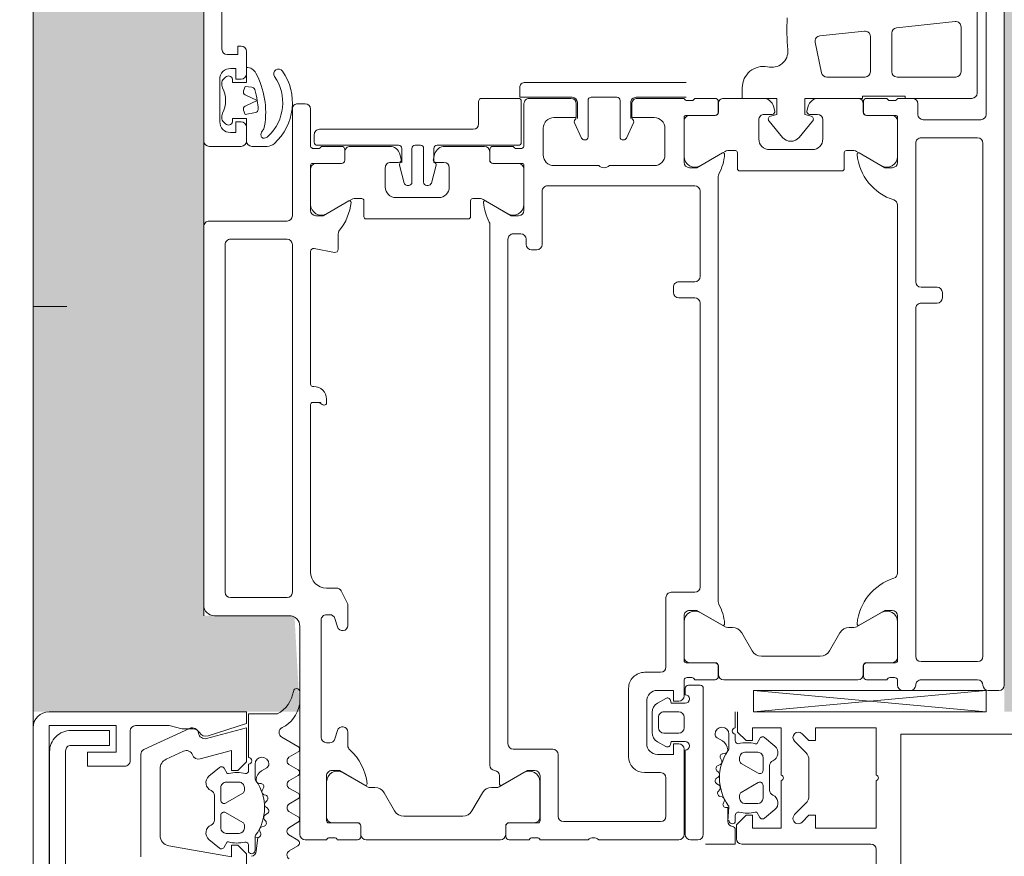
# Model space of a CAD drawing. Header units: millimetres. Extents: x 56389 to 130899, y 36187 to 101460.
# Tile 60 of 134: x 60380 to 60473, y 54336 to 54414. Entities that reach past the tile are written whole.
import ezdxf

# ---------------------------------------------------------------- set-up
doc = ezdxf.new("R2010")
doc.units = ezdxf.units.MM
doc.linetypes.add('ADSK_Штрих', pattern=[3, 2, -1])
doc.linetypes.add('Штрих', pattern=[6.35, 3.175, -3.175])
for name, color, linetype, lineweight in [('Двери', 7, 'Continuous', 9), ('Импосты витража', 7, 'Continuous', 9), ('Обобщенные модели', 7, 'Continuous', 9), ('Штриховка поверхностей', 7, 'Continuous', 9), ('Элементы узлов', 7, 'Continuous', 9)]:
    doc.layers.add(name, color=color, linetype=linetype, lineweight=lineweight)
doc.layers.add('Невидимые линии', color=5, linetype='ADSK_Штрих', lineweight=18, true_color=0x0000ff)

# ---------------------------------------------------------------- blocks, each defined once
blk = doc.blocks.new('АРФ_Дверь_Из_02 - Потолна с минимумом 1000-3843484-ВКК_01_К4_З_ЭОМ_кабель_')
at = {"layer": 'Двери', "color": 254, "true_color": 0xcccccc}
for p, q in [((987.5, 66), (912.5, 66)), ((988, 64.5), (988, 65.5)), ((921.1, 64.3), (934, 64.3)), ((934.5, 63.8), (934.5, 58.4)), ((936.7, 64), (984.8, 64)), ((988.002, 42.489), (990, 64.302)), ((923.5, 63.45), (932, 63.45)), ((936.2, 58.2), (936.2, 63.5)), ((985.3, 63.5), (985.3, 58.2)), ((987, 58.2), (987, 63.5)), ((930, 61.95), (925.801, 61.95)), ((925.304, 61.398), (925.882, 55.898)), ((930.5, 55.95), (930.5, 61.45)), ((951.2, 60.2), (950.7, 60.2)), ((950.2, 59.7), (950.2, 58.2)), ((951.7, 58.2), (951.7, 59.7)), ((932.5, 57.4), (932.5, 56)), ((934, 57.9), (933, 57.9)), ((949.7, 57.7), (936.7, 57.7)), ((984.8, 57.7), (952.2, 57.7)), ((988, 56.5), (988, 57.2)), ((926.379, 55.45), (930, 55.45)), ((932.7, 55.717), (932.7, 55.283)), ((934.09, 53.1), (934.09, 55.8)), ((934.1, 55.49), (934.1, 53.09)), ((934.29, 56), (938.5, 56)), ((937.943, 55.99), (934.6, 55.99)), ((942.5, 56), (977, 56)), ((981, 56), (985.21, 56)), ((984.9, 55.99), (981.557, 55.99)), ((985.4, 53.09), (985.4, 55.49)), ((985.41, 55.8), (985.41, 53.1)), ((986.8, 55.283), (986.8, 55.717)), ((987, 56), (987.5, 56)), ((932.5, 55), (932.5, 53.1)), ((937.467, 52.165), (938.809, 54.49)), ((980.691, 54.49), (982.033, 52.165)), ((987, 53.1), (987, 55)), ((926.197, 52.898), (926.637, 48.713)), ((930, 53.45), (926.694, 53.45)), ((930.5, 49.374), (930.5, 52.95)), ((932.8, 52.8), (933.79, 52.8)), ((933.8, 52.79), (933, 52.79)), ((986.5, 52.79), (985.7, 52.79)), ((985.71, 52.8), (986.7, 52.8)), ((932.5, 52.29), (932.5, 48.593)), ((937.4, 51.2), (937.4, 51.915)), ((982.1, 51.915), (982.1, 51.469)), ((987, 39.71), (987, 52.29)), ((939.1, 51), (937.6, 51)), ((939.3, 41.2), (939.3, 50.8)), ((982.6, 50.602), (984.3, 49.621)), ((934.5, 49), (936.3, 49)), ((927.238, 48.276), (930.104, 48.885)), ((934, 47.75), (934, 48.5)), ((934.641, 48.043), (936.163, 46.766)), ((937.3, 48), (937.3, 44)), ((984.8, 48.755), (984.8, 43.245)), ((933.241, 47.628), (933.685, 47.509)), ((936.163, 45.234), (934.641, 43.957)), ((933.685, 44.491), (933.241, 44.372)), ((932.5, 43.407), (932.5, 39.71)), ((934, 43.5), (934, 44.25)), ((936.3, 43), (934.5, 43)), ((984.3, 42.379), (982.6, 41.398)), ((937.4, 40.085), (937.4, 40.8)), ((937.6, 41), (939.1, 41)), ((938.809, 37.51), (937.467, 39.835)), ((982.033, 39.835), (980.691, 37.51)), ((982.1, 40.531), (982.1, 40.085)), ((932.5, 38.9), (932.5, 37)), ((933.79, 39.2), (932.8, 39.2)), ((933, 39.21), (933.8, 39.21)), ((934.09, 36.2), (934.09, 38.9)), ((934.1, 38.91), (934.1, 36.51)), ((979.675, 39.2), (939.825, 39.2)), ((985.4, 36.51), (985.4, 38.91)), ((985.41, 38.9), (985.41, 36.2)), ((985.7, 39.21), (986.5, 39.21)), ((986.7, 39.2), (985.71, 39.2)), ((987, 37), (987, 38.9)), ((940.7, 23.2), (940.7, 37)), ((941.2, 37.5), (949.2, 37.5)), ((949.7, 37), (949.7, 35.5)), ((951.2, 35.5), (951.2, 37)), ((951.7, 37.5), (978.3, 37.5)), ((978.8, 37), (978.8, 34.8)), ((987.5, 36.4), (987.5, 37.5)), ((987.8, 37.8), (1001.5, 37.8)), ((1002, 37.3), (1002, 36.6)), ((931, 21.1), (931, 36.2)), ((932.4, 36.2), (932.4, 31.5)), ((932.5, 36), (932.5, 31.6)), ((932.7, 36.717), (932.7, 36.283)), ((938.5, 36), (934.29, 36)), ((934.6, 36.01), (937.943, 36.01)), ((985.21, 36), (981, 36)), ((981.557, 36.01), (984.9, 36.01)), ((986.8, 36.283), (986.8, 36.717)), ((988.5, 36), (987, 36)), ((988.4, 36.1), (987.8, 36.1)), ((990.5, 36), (991.5, 36)), ((1001.5, 36), (993.5, 36)), ((1001.5, 36.1), (993.6, 36.1)), ((990, 34.1), (990, 35.5)), ((992, 35.5), (992, 34.1)), ((1002, 28), (1002, 35.5)), ((935.3, 34.2), (937.8, 34.2)), ((950.2, 35), (950.7, 35)), ((979.3, 34.3), (985.8, 34.3)), ((989.194, 33.5), (988.74, 34.286)), ((993.26, 34.286), (992.806, 33.5)), ((996.2, 34.3), (999.8, 34.3)), ((986.3, 33.8), (986.3, 32.3)), ((991.5, 33.6), (990.5, 33.6)), ((995.7, 32.3), (995.7, 33.8)), ((1000.3, 33.8), (1000.3, 24.7)), ((938.8, 33.2), (938.8, 29)), ((993, 32.5), (989, 32.5)), ((991.94, 33), (990.06, 33)), ((932.9, 31), (934.4, 31)), ((934.805, 31.261), (936.227, 30.598)), ((987.8, 30.8), (994.2, 30.8)), ((932.4, 29.7), (932.4, 27.3)), ((936.1, 30), (932.7, 30)), ((936.4, 30.326), (936.4, 30.3)), ((938.8, 28), (938.8, 23.8)), ((932.7, 27), (936.1, 27)), ((1002, 22.5), (1002, 27)), ((934.4, 26), (932.9, 26)), ((936.227, 26.402), (934.805, 25.739)), ((936.4, 26.7), (936.4, 26.674)), ((932.5, 25.4), (932.5, 21.5)), ((999.8, 24.2), (994, 24.2)), ((993.5, 23.7), (993.5, 20)), ((937.8, 22.8), (935.3, 22.8)), ((946.2, 22.7), (941.2, 22.7)), ((946.7, 21.7), (946.7, 22.2)), ((996, 22.5), (1000.21, 22.5)), ((999.9, 22.49), (996.557, 22.49)), ((1000.41, 22.3), (1000.41, 19.6)), ((1001.8, 21.783), (1001.8, 22.217)), ((1000.4, 19.59), (1000.4, 21.99)), ((1002, 19.6), (1002, 21.5)), ((932.5, 17.05), (932.5, 20.45)), ((932.8, 20.75), (936.6, 20.75)), ((933, 21), (937, 21)), ((936.9, 20.45), (936.9, 12.85)), ((937.2, 20.717), (937.2, 20.283)), ((938.59, 18.1), (938.59, 20.8)), ((938.6, 20.49), (938.6, 18.09)), ((938.79, 21), (943, 21)), ((942.443, 20.99), (939.1, 20.99)), ((945.2, 20), (945.2, 20.7)), ((945.7, 21.2), (946.2, 21.2)), ((995.691, 20.99), (997.033, 18.665)), ((937, 20), (937, 18.1)), ((941.967, 17.165), (943.309, 19.49)), ((993, 19.5), (945.7, 19.5)), ((996, 18.7), (996.762, 18.7)), ((1001.5, 19.29), (1000.7, 19.29)), ((1000.71, 19.3), (1001.7, 19.3)), ((1002, 6.21), (1002, 18.79)), ((937.3, 17.8), (938.29, 17.8)), ((938.3, 17.79), (937.5, 17.79)), ((944.325, 17.8), (995.005, 17.8)), ((997.1, 18.415), (997.1, 17.969)), ((934.9, 16.75), (932.8, 16.75)), ((937, 17.29), (937, 13.593)), ((941.9, 16.2), (941.9, 16.915)), ((997.6, 17.102), (999.3, 16.121)), ((935.4, 1.85), (935.4, 16.25)), ((943.6, 16), (942.1, 16)), ((943.8, 6.2), (943.8, 15.8)), ((999.8, 15.255), (999.8, 9.745)), ((939, 14), (940.8, 14)), ((938.5, 12.75), (938.5, 13.5)), ((941.8, 13), (941.8, 9)), ((937.741, 12.628), (938.185, 12.509)), ((938.76, 12.771), (940.434, 12.323)), ((940.657, 12.033), (940.657, 11.9)), ((936.9, 11.3), (936.9, 10.8)), ((940.357, 11.6), (937.2, 11.6)), ((937.2, 10.5), (940.357, 10.5)), ((940.657, 10.2), (940.657, 10.067)), ((936.9, 9.25), (936.9, 1.65)), ((938.5, 9.55), (937.2, 9.55)), ((938.185, 9.491), (937.741, 9.372)), ((938.5, 8.5), (938.5, 9.25)), ((940.434, 9.777), (938.76, 9.329)), ((937, 8.407), (937, 4.71)), ((999.3, 8.879), (997.6, 7.898)), ((940.8, 8), (939, 8)), ((997.1, 7.031), (997.1, 6.585)), ((941.9, 5.085), (941.9, 5.8)), ((942.1, 6), (943.6, 6)), ((997.033, 6.335), (995.691, 4.01)), ((1000.7, 5.71), (1001.5, 5.71)), ((1001.7, 5.7), (1000.71, 5.7)), ((943.309, 2.51), (941.967, 4.835)), ((1000.4, 3.01), (1000.4, 5.41)), ((1000.41, 5.4), (1000.41, 2.7)), ((1002, 3.5), (1002, 5.4)), ((937, 3.9), (937, 2)), ((938.29, 4.2), (937.3, 4.2)), ((937.5, 4.21), (938.3, 4.21)), ((938.59, 1.2), (938.59, 3.9)), ((938.6, 3.91), (938.6, 1.51)), ((979.793, 4.446), (978.673, 3.875)), ((981.9, 4.5), (980.02, 4.5)), ((993.17, 4.5), (991.9, 4.5)), ((946.641, 3.6), (945.182, 3.6)), ((946.569, 1.357), (946.936, 3.243)), ((978.4, 3.429), (978.4, 2.5)), ((980.9, 2.5), (980.9, 2.801)), ((981.254, 3.28), (982.046, 3.522)), ((991.754, 3.522), (992.546, 3.28)), ((992.9, 2.801), (992.9, 2.5)), ((1001.8, 2.783), (1001.8, 3.217)), ((961.05, 2.5), (960.7, 2.5)), ((992.4, 2), (981.4, 2)), ((1000.21, 2.5), (996, 2.5)), ((996.557, 2.51), (999.9, 2.51)), ((1002, 0.5), (1002, 2.5)), ((937, 1), (933.5, 1)), ((936.6, 1.35), (935.9, 1.35)), ((937.2, 1.717), (937.2, 1.283)), ((943, 1), (938.79, 1)), ((939.1, 1.01), (942.443, 1.01)), ((959.3, 1), (946.864, 1)), ((959.5, 1.3), (959.5, 1.2)), ((976.9, 1), (961.2, 1)), ((933, 0.5), (933, -0.2)), ((982, 0), (1001.5, 0)), ((933.5, -0.7), (943.5, -0.7)), ((946.2, -0.7), (978.8, -0.7)), ((944, -1.2), (944, -8.5)), ((945.7, -6.5), (945.7, -1.2)), ((979.3, -1.2), (979.3, -6.5)), ((981, -8), (981, -1)), ((930.2, -5), (928.1, -5)), ((936.5, -5), (935.2, -5)), ((937, -8.5), (937, -5.5)), ((927.9, -7.3), (915, -7.3)), ((930.759, -7.212), (930.517, -6.97)), ((931.269, -7.3), (930.971, -7.3)), ((934.429, -7.3), (934.131, -7.3)), ((934.883, -6.97), (934.641, -7.212)), ((978.8, -7), (946.2, -7)), ((934.7, -7.5), (930.7, -7.5)), ((818.5, -9), (936.5, -9)), ((944.5, -9), (980, -9))]:
    blk.add_line(p, q, dxfattribs=at)
at = {"layer": 'Двери', "color": 254, "true_color": 0xcccccc, "flags": 128}
for points in [[(990, 42.489), (990, 64.302), (988.002, 64.302), (988.002, 42.489), (990, 42.489), (988.002, 64.302)], [(932.5, 62.95), (932.5, 56.7), (932.3, 56.7), (932.3, 52.7), (932.5, 52.7), (932.5, 47.3), (934, 47.3), (934.158, 47.891)], [(939, 55.5), (939, 54.8), (937.618, 52.407)], [(981.881, 52.407), (980.5, 54.8), (980.5, 55.5)], [(934.158, 44.109), (934, 44.7), (932.5, 44.7), (932.5, 41.45), (931.5, 41.45)], [(937.618, 39.593), (939, 37.2), (939, 36.5)], [(980.5, 36.5), (980.5, 37.2), (981.881, 39.593)], [(988.922, 34.726), (989.2, 34.8), (989.2, 36.1)], [(992.8, 36.1), (992.8, 34.8), (993.078, 34.726)], [(988, 33.5), (988, 35), (989, 35), (989, 35.5)], [(993, 35.5), (993, 35), (994, 35), (994, 33.5)], [(933, 31.1), (934.3, 31.1), (934.3, 33.2)], [(934.3, 23.8), (934.3, 25.9), (933, 25.9)], [(932.4, 25.5), (932.4, 20.6), (931.5, 20.6)], [(996.881, 18.907), (995.5, 21.3), (995.5, 22)], [(943.5, 20.5), (943.5, 19.8), (942.118, 17.407)], [(937.2, 12.55), (938.5, 12.55), (938.511, 12.613)], [(995.5, 3), (995.5, 3.7), (996.881, 6.093)], [(942.118, 4.593), (943.5, 2.2), (943.5, 1.5)], [(961, 1.2), (961, 1.817), (961.191, 2.091), (961.25, 2.3)], [(936.998, -3.064), (936.998, -3.15), (936.998, -4.5)], [(927.6, -5.5), (927.6, -5.8), (928.4, -5.8), (928.4, -6.8)], [(930.7, -6.3), (931, -6.3), (931, -5), (929.6, -5)], [(929.7, -6.5), (929.7, -6), (930.7, -6), (930.7, -5.5)], [(936.5, -5), (934.4, -5), (934.4, -6.3), (934.7, -6.3)], [(934.7, -5.5), (934.7, -6), (935.7, -6), (935.7, -6.5)]]:
    blk.add_lwpolyline(points, dxfattribs=at)
for points in [[(931.798, -5.274), (931.4, -5.129), (931.456, -4.492), (931.4, -5.129)], [(933.227, -5.119), (932.7, -3.988), (932.173, -5.119), (932.7, -3.988)], [(933.828, -4.154), (934, -5.129), (933.602, -5.274), (934, -5.129)]]:
    blk.add_lwpolyline(points, close=True, dxfattribs=at)
at = {"layer": 'Двери', "color": 254, "true_color": 0xcccccc}
for centre, radius, start, end in [((987.5, 65.5), 0.5, 0, 90), ((934, 63.8), 0.5, 0, 90), ((936.7, 63.5), 0.5, 90, 180), ((984.8, 63.5), 0.5, 0, 90), ((987.5, 63.5), 0.5, 90, 180), ((987.5, 64.5), 0.5, 270, 0), ((932, 62.95), 0.5, 0, 90), ((925.801, 61.45), 0.5, 90, 186), ((930, 61.45), 0.5, 0, 90), ((950.7, 59.7), 0.5, 90, 180), ((951.2, 59.7), 0.5, 0, 90), ((934, 58.4), 0.5, 270, 0), ((936.7, 58.2), 0.5, 180, 270), ((949.7, 58.2), 0.5, 270, 0), ((952.2, 58.2), 0.5, 180, 270), ((984.8, 58.2), 0.5, 270, 0), ((987.5, 58.2), 0.5, 180, 270), ((933, 57.4), 0.5, 90, 180), ((987.5, 57.2), 0.5, 0, 90), ((987.5, 56.5), 0.5, 270, 0), ((926.379, 55.95), 0.5, 186, 270), ((930, 55.95), 0.5, 270, 0), ((932.4, 55.717), 0.3, 0, 70.52878), ((934.29, 55.8), 0.2, 90, 180), ((934.6, 55.49), 0.5, 90, 180), ((937.262, 57.177), 5, 275.62258, 342.25158), ((937.943, 54.99), 1, 330, 90), ((938.5, 55.5), 0.5, 0, 90), ((942.5, 55.5), 0.5, 90, 162.25158), ((977, 55.5), 0.5, 17.74842, 90), ((982.238, 57.177), 5, 197.74842, 264.37742), ((981, 55.5), 0.5, 90, 180), ((981.557, 54.99), 1, 90, 210), ((984.9, 55.49), 0.5, 0, 90), ((985.21, 55.8), 0.2, 0, 90), ((987.1, 55.717), 0.3, 109.47122, 180), ((932.4, 55.283), 0.3, 289.47122, 0), ((987.1, 55.283), 0.3, 180, 250.52878), ((926.694, 52.95), 0.5, 90, 186), ((930, 52.95), 0.5, 0, 90), ((932.8, 53.1), 0.3, 180, 270), ((933, 52.29), 0.5, 90, 180), ((933.79, 53.1), 0.3, 270, 0), ((933.8, 53.09), 0.3, 270, 0), ((985.7, 53.09), 0.3, 180, 270), ((985.71, 53.1), 0.3, 180, 270), ((986.5, 52.29), 0.5, 0, 90), ((986.7, 53.1), 0.3, 270, 0), ((937.9, 51.915), 0.5, 150, 180), ((937.738, 52.338), 0.138, 150, 275.62258), ((981.762, 52.338), 0.138, 264.37742, 30), ((981.6, 51.915), 0.5, 0, 30), ((937.6, 51.2), 0.2, 180, 270), ((939.1, 50.8), 0.2, 0, 90), ((983.1, 51.469), 1, 180, 240), ((930, 49.374), 0.5, 282, 0), ((934.5, 48.5), 0.5, 90, 180), ((936.3, 48), 1, 360, 90), ((983.8, 48.755), 1, 0, 60), ((927.134, 48.765), 0.5, 186, 282), ((933.5, 48.593), 1, 180, 255), ((934.448, 47.813), 0.3, 50, 165.00492), ((933.75, 47.75), 0.25, 255, 0), ((935.52, 46), 1, 310, 50), ((926.069, 65.63), 20, 266.78372, 275.39523), ((928.09, 44.225), 1.5, 344.31126, 95.39523), ((933.5, 43.407), 1, 105, 180), ((933.75, 44.25), 0.25, 0, 105), ((931.5, 43.45), 2, 169.34959, 270), ((934.5, 43.5), 0.5, 180, 270), ((934.448, 44.187), 0.3, 194.99508, 310), ((936.3, 44), 1, 270, 0), ((983.8, 43.245), 1, 300, 0), ((937.6, 40.8), 0.2, 90, 180), ((939.1, 41.2), 0.2, 270, 0), ((983.1, 40.531), 1, 120, 180), ((933, 39.71), 0.5, 180, 270), ((937.9, 40.085), 0.5, 180, 210), ((937.738, 39.662), 0.138, 84.67141, 210), ((937.287, 34.821), 5, 62.5097, 84.67141), ((982.213, 34.821), 5, 95.32859, 117.4903), ((981.762, 39.662), 0.138, 330, 95.32859), ((981.6, 40.085), 0.5, 330, 0), ((986.5, 39.71), 0.5, 270, 0), ((932.8, 38.9), 0.3, 90, 180), ((933.79, 38.9), 0.3, 0, 90), ((933.8, 38.91), 0.3, 0, 90), ((939.825, 39.7), 0.5, 242.5097, 270), ((979.675, 39.7), 0.5, 270, 297.4903), ((985.7, 38.91), 0.3, 90, 180), ((985.71, 38.9), 0.3, 90, 180), ((986.7, 38.9), 0.3, 0, 90), ((932.4, 36.717), 0.3, 0, 70.52878), ((937.943, 37.01), 1, 270, 30), ((941.2, 37), 0.5, 90, 180), ((949.2, 37), 0.5, 0, 90), ((951.7, 37), 0.5, 90, 180), ((978.3, 37), 0.5, 0, 90), ((981.557, 37.01), 1, 150, 270), ((987.1, 36.717), 0.3, 109.47122, 180), ((987.8, 37.5), 0.3, 90, 180), ((1001.5, 37.3), 0.5, 0, 90), ((932.4, 36.283), 0.3, 289.47122, 0), ((934.29, 36.2), 0.2, 180, 270), ((934.6, 36.51), 0.5, 180, 270), ((938.5, 36.5), 0.5, 270, 0), ((981, 36.5), 0.5, 180, 270), ((984.9, 36.51), 0.5, 270, 0), ((985.21, 36.2), 0.2, 270, 0), ((987.1, 36.283), 0.3, 180, 250.52878), ((987.8, 36.4), 0.3, 180, 270), ((988.8, 36.1), 0.4, 0, 180), ((988.5, 35.5), 0.5, 0, 90), ((990.5, 35.5), 0.5, 90, 180), ((991.5, 35.5), 0.5, 0, 90), ((993.2, 36.1), 0.4, 0, 180), ((993.5, 35.5), 0.5, 90, 180), ((1001.5, 36.6), 0.5, 270, 0), ((1001.5, 35.5), 0.5, 0, 90), ((950.2, 35.5), 0.5, 180, 270), ((950.7, 35.5), 0.5, 270, 0), ((935.3, 33.2), 1, 90, 180), ((937.8, 33.2), 1, 0, 90), ((979.3, 34.8), 0.5, 180, 270), ((985.8, 33.8), 0.5, 360, 90), ((989, 34.436), 0.3, 105, 210), ((993, 34.436), 0.3, 330, 75), ((996.2, 33.8), 0.5, 90, 180), ((999.8, 33.8), 0.5, 0, 90), ((989, 33.5), 1, 180, 270), ((990.06, 34), 1, 210, 270), ((990.5, 34.1), 0.5, 180, 270), ((991.5, 34.1), 0.5, 270, 0), ((991.94, 34), 1, 270, 330), ((993, 33.5), 1, 270, 0), ((987.8, 32.3), 1.5, 180, 270), ((994.2, 32.3), 1.5, 270, 0), ((932.9, 31.5), 0.5, 180, 270), ((933, 31.6), 0.5, 180, 270), ((934.679, 30.989), 0.3, 65, 158.28824), ((936.1, 30.326), 0.3, 0, 65), ((932.7, 29.7), 0.3, 90, 180), ((936.1, 30.3), 0.3, 270, 0), ((938.275, 28.5), 0.725, 316.39718, 43.60282), ((1002.525, 27.5), 0.725, 136.39718, 223.60282), ((932.7, 27.3), 0.3, 180, 270), ((936.1, 26.7), 0.3, 0, 90), ((932.9, 25.5), 0.5, 90, 180), ((933, 25.4), 0.5, 90, 180), ((934.679, 26.011), 0.3, 201.71176, 295), ((936.1, 26.674), 0.3, 295, 0), ((994, 23.7), 0.5, 90, 180), ((999.8, 24.7), 0.5, 270, 0), ((935.3, 23.8), 1, 180, 270), ((937.8, 23.8), 1, 270, 0), ((941.2, 23.2), 0.5, 180, 270), ((946.2, 22.2), 0.5, 0, 90), ((996, 22), 0.5, 90, 180), ((996.557, 21.49), 1, 90, 210), ((999.9, 21.99), 0.5, 0, 90), ((1000.21, 22.3), 0.2, 0, 90), ((1002.1, 22.217), 0.3, 109.47122, 180), ((933, 21.5), 0.5, 180, 270), ((946.2, 21.7), 0.5, 270, 0), ((1002.1, 21.783), 0.3, 180, 250.52878), ((931.5, 21.1), 0.5, 180, 270), ((932.8, 20.45), 0.3, 90, 180), ((936.6, 20.45), 0.3, 0, 90), ((936.9, 20.717), 0.3, 0, 70.52878), ((938.79, 20.8), 0.2, 90, 180), ((939.1, 20.49), 0.5, 90, 180), ((942.443, 19.99), 1, 330, 90), ((943, 20.5), 0.5, 360, 90), ((945.7, 20.7), 0.5, 90, 180), ((936.9, 20.283), 0.3, 289.47122, 0), ((945.7, 20), 0.5, 180, 270), ((993, 20), 0.5, 270, 0), ((1000.7, 19.59), 0.3, 180, 270), ((1000.71, 19.6), 0.3, 180, 270), ((1001.7, 19.6), 0.3, 270, 0), ((996, 18.2), 0.5, 90, 174.26083), ((996.762, 18.838), 0.138, 270, 30), ((996.6, 18.415), 0.5, 0, 30), ((1001.5, 18.79), 0.5, 0, 90), ((937.3, 18.1), 0.3, 180, 270), ((937.5, 17.29), 0.5, 90, 180), ((938.29, 18.1), 0.3, 270, 0), ((938.3, 18.09), 0.3, 270, 0), ((941.787, 22.179), 5, 275.32859, 297.4903), ((944.325, 17.3), 0.5, 90, 117.4903), ((995.005, 18.3), 0.5, 270, 354.26083), ((998.1, 17.969), 1, 180, 240), ((932.8, 17.05), 0.3, 180, 270), ((934.9, 16.25), 0.5, 360, 90), ((942.4, 16.915), 0.5, 150, 180), ((942.238, 17.338), 0.138, 150, 275.32859), ((942.1, 16.2), 0.2, 180, 270), ((943.6, 15.8), 0.2, 0, 90), ((998.8, 15.255), 1, 0, 60), ((939, 13.5), 0.5, 90, 180), ((940.8, 13), 1, 360, 90), ((938, 13.593), 1, 180, 255), ((937.2, 12.85), 0.3, 180, 270), ((938.25, 12.75), 0.25, 255, 0), ((938.708, 12.578), 0.2, 75, 170), ((940.357, 12.033), 0.3, 0, 75), ((937.2, 11.3), 0.3, 90, 180), ((940.357, 11.9), 0.3, 270, 360), ((937.2, 10.8), 0.3, 180, 270), ((940.357, 10.2), 0.3, 0, 90), ((937.2, 9.25), 0.3, 90, 180), ((938, 8.407), 1, 105, 180), ((938.25, 9.25), 0.25, 0, 105), ((938.708, 9.522), 0.2, 190, 285), ((940.357, 10.067), 0.3, 285, 0), ((998.8, 9.745), 1, 300, 0), ((939, 8.5), 0.5, 180, 270), ((940.8, 9), 1, 270, 0), ((998.1, 7.031), 1, 120, 180), ((996.6, 6.585), 0.5, 330, 0), ((942.1, 5.8), 0.2, 90, 180), ((943.6, 6.2), 0.2, 270, 0), ((997.263, 1.326), 5, 95.91988, 138.0861), ((996.762, 6.162), 0.138, 330, 95.91988), ((1000.7, 5.41), 0.3, 90, 180), ((1000.71, 5.4), 0.3, 90, 180), ((1001.5, 6.21), 0.5, 270, 0), ((1001.7, 5.4), 0.3, 360, 90), ((937.5, 4.71), 0.5, 180, 270), ((942.4, 5.085), 0.5, 180, 210), ((942.238, 4.662), 0.138, 83.85932, 210), ((941.718, -0.172), 5, 50.96361, 83.85932), ((993.17, 5), 0.5, 270, 318.0861), ((937.3, 3.9), 0.3, 90, 180), ((938.29, 3.9), 0.3, 0, 90), ((938.3, 3.91), 0.3, 360, 90), ((945.182, 4.1), 0.5, 230.96361, 270), ((978.9, 3.429), 0.5, 117, 180), ((980.02, 4), 0.5, 90, 117), ((981.9, 4), 0.5, 287, 90), ((991.9, 4), 0.5, 90, 253), ((996.557, 3.51), 1, 150, 270), ((946.641, 3.3), 0.3, 349, 90), ((981.4, 2.801), 0.5, 107, 180), ((992.4, 2.801), 0.5, 0, 73), ((996, 3), 0.5, 180, 270), ((999.9, 3.01), 0.5, 270, 0), ((1002.1, 3.217), 0.3, 109.47122, 180), ((1002.1, 2.783), 0.3, 180, 250.52878), ((935.9, 1.85), 0.5, 180, 270), ((936.9, 1.717), 0.3, 0, 70.52878), ((942.443, 2.01), 1, 270, 30), ((960.7, 1.3), 1.2, 90, 180), ((961.2, 1.817), 0.2, 135, 180), ((961.05, 2.3), 0.2, 0, 90), ((961.05, 2.233), 0.2, 315, 0), ((976.9, 2.5), 1.5, 270, 0), ((981.4, 2.5), 0.5, 180, 270), ((992.4, 2.5), 0.5, 270, 0), ((1000.21, 2.7), 0.2, 270, 0), ((933.5, 0.5), 0.5, 90, 180), ((936.6, 1.65), 0.3, 270, 360), ((936.9, 1.283), 0.3, 289.47122, 0), ((938.79, 1.2), 0.2, 180, 270), ((939.1, 1.51), 0.5, 180, 270), ((943, 1.5), 0.5, 270, 0), ((946.864, 1.3), 0.3, 169, 270), ((959.3, 1.2), 0.2, 270, 0), ((961.2, 1.2), 0.2, 180, 270), ((982, -1), 1, 90, 180), ((1001.5, 0.5), 0.5, 270, 0), ((932.906, -5.887), 5.187, 42.39007, 124.8585), ((933.5, -0.2), 0.5, 180, 270), ((943.5, -1.2), 0.5, 360, 90), ((946.2, -1.2), 0.5, 90, 180), ((978.8, -1.2), 0.5, 0, 90), ((930.198, -2), 0.45, 124.8585, 304.8585), ((932.906, -5.887), 4.287, 43.16196, 124.8585), ((935.998, -3.064), 1, 0, 42.39007), ((933.825, -11.1), 7.9, 80.84576, 117.86418), ((934.923, -4.288), 1, 49.33981, 80.84576), ((935.9, -3.15), 0.5, 229.33981, 282.68916), ((935.944, -3.345), 0.3, 282.68916, 26.88929), ((935.23, -3.707), 1.1, 26.88929, 43.16196), ((931.7, -3.29), 5.3, 0, 1.51042), ((930.6, -5), 1, 117.86418, 180), ((931.755, -4.518), 0.3, 107.45979, 175), ((931.755, -4.518), 0.3, 107.45979, 175), ((933.825, -11.1), 7.2, 98.98852, 107.45979), ((933.825, -11.1), 7.2, 98.98852, 107.45979), ((933.825, -11.1), 7.2, 92.42816, 98.98852), ((933.825, -11.1), 7.2, 92.42816, 98.98852), ((933.533, -4.206), 0.3, 10, 92.42816), ((933.533, -4.206), 0.3, 10, 92.42816), ((936.5, -4.5), 0.5, 270, 360), ((928.1, -5.5), 0.5, 90, 180), ((930.2, -5.5), 0.5, 360, 90), ((931.901, -4.992), 0.3, 250, 335), ((931.901, -4.992), 0.3, 250, 335), ((933.499, -4.992), 0.3, 205, 290), ((933.499, -4.992), 0.3, 205, 290), ((935.2, -5.5), 0.5, 90, 180), ((936.5, -5.5), 0.5, 0, 90), ((930.8, -6.687), 0.4, 104.47751, 225), ((934.6, -6.687), 0.4, 315, 75.52249), ((927.9, -6.8), 0.5, 270, 0), ((930.7, -6.5), 1, 180, 270), ((930.971, -7), 0.3, 225, 270), ((931.269, -6.8), 0.5, 270, 297.48933), ((932.7, -9.55), 2.6, 62.51067, 117.48933), ((934.131, -6.8), 0.5, 242.51067, 270), ((934.429, -7), 0.3, 270, 315), ((934.7, -6.5), 1, 270, 0), ((946.2, -6.5), 0.5, 180, 270), ((978.8, -6.5), 0.5, 270, 0), ((980, -8), 1, 270, 0), ((936.5, -8.5), 0.5, 270, 0), ((944.5, -8.5), 0.5, 180, 270)]:
    blk.add_arc(centre, radius, start, end, dxfattribs=at)
at = {"layer": 'Невидимые линии', "color": 254, "linetype": 'Штрих', "true_color": 0xccccff}
blk.add_line((952, -24.993), (952, -19), dxfattribs=at)
at = {"layer": 'Элементы узлов', "color": 254, "true_color": 0xcccccc}
blk.add_line((981, -9), (-981, -9), dxfattribs=at)
blk = doc.blocks.new('Rectangular Mullion - HI_CovCap-20mm_Mull-105mm-V43-ВКК_01_К4_З_ЭОМ_кабель_')
at = {"layer": 'Элементы узлов', "color": 254, "true_color": 0xcccccc}
for p, q in [((-22.9, 135.438), (-22.9, 59.396)), ((-12.6, 53.5), (-12.6, 41.4)), ((-22.239, 46.346), (-21.179, 47.407)), ((-20.472, 47.7), (-17.128, 47.7)), ((-16.421, 47.407), (-15.361, 46.346)), ((-21.763, 44.513), (-22.58, 43.541)), ((-15.02, 43.541), (-15.837, 44.514)), ((-19.5, 43.4), (-20.7, 43.4)), ((-17.649, 43.999), (-19.951, 43.999)), ((-16.9, 43.4), (-18.1, 43.4)), ((-21.2, 42.9), (-21.2, 41.7)), ((-20.164, 41.35), (-19.24, 42.95)), ((-18.36, 42.95), (-17.436, 41.35)), ((-16.4, 41.7), (-16.4, 42.9)), ((-23.5, 40.799), (-25, 40.799)), ((-22.295, 40.799), (-22.9, 40.799)), ((-20.7, 41.2), (-20.424, 41.2)), ((-17.176, 41.2), (-16.9, 41.2)), ((-14.64, 40.799), (-15.291, 40.799)), ((-22.9, 40.199), (-21.616, 40.199)), ((-21.07, 39.622), (-21.078, 39.766)), ((-16.456, 39.677), (-16.594, 39.747)), ((-22.272, 39.587), (-22.554, 39.099)), ((-20.476, 39.508), (-20.662, 39.401)), ((-19.973, 39.195), (-20.018, 39.332)), ((-19.334, 39.217), (-19.476, 39.076)), ((-18.767, 39.045), (-18.846, 39.166)), ((-18.156, 39.231), (-18.256, 39.058)), ((-17.564, 39.212), (-17.671, 39.308)), ((-17.02, 39.557), (-17.073, 39.357)), ((-21.754, -0.176), (-22.626, -1.698)), ((-20.732, -1.019), (-21.235, -0.172)), ((-19.552, -0.172), (-20.05, -1.019)), ((-18.534, -1.019), (-19.035, -0.172)), ((-17.356, -0.172), (-17.854, -1.019)), ((-16.341, -1.029), (-16.838, -0.174)), ((-15.156, -0.172), (-15.654, -1.019)), ((-14.137, -1.029), (-14.638, -0.173)), ((-12.956, -0.174), (-13.454, -1.028)), ((-11.963, -0.985), (-12.438, -0.173)), ((-19.754, -3.099), (-19.472, -3.587)), ((-18.278, -3.766), (-18.27, -3.622)), ((-17.862, -3.401), (-17.676, -3.508)), ((-17.218, -3.332), (-17.173, -3.195)), ((-16.676, -3.076), (-16.534, -3.217)), ((-16.046, -3.166), (-15.967, -3.045)), ((-15.456, -3.058), (-15.356, -3.232)), ((-14.871, -3.308), (-14.764, -3.212)), ((-14.273, -3.357), (-14.22, -3.558)), ((-13.794, -3.747), (-13.656, -3.677)), ((-18.816, -4.199), (-20.1, -4.199)), ((-20.1, -4.799), (-19.495, -4.799)), ((-17.9, -5.2), (-17.624, -5.2)), ((-17.364, -5.35), (-16.44, -6.95)), ((-15.56, -6.95), (-14.636, -5.35)), ((-14.376, -5.2), (-14.1, -5.2)), ((-12.491, -4.799), (-11.84, -4.799)), ((-18.4, -6.9), (-18.4, -5.7)), ((-13.6, -5.7), (-13.6, -6.9)), ((-19.78, -7.541), (-18.963, -8.514)), ((-16.7, -7.4), (-17.9, -7.4)), ((-17.151, -7.999), (-14.849, -7.999)), ((-14.1, -7.4), (-15.3, -7.4)), ((-13.037, -8.514), (-12.22, -7.541)), ((-23.444, -10.341), (-21.452, -14.611)), ((-20.551, -12.523), (-21.312, -10.889)), ((-13.42, -13.1), (-19.644, -13.1)), ((-20.999, -14.9), (-11.389, -14.9)), ((-23.2, -15.9), (-20.4, -15.9)), ((21.35, -21.946), (-21.35, -21.946)), ((-21.25, -23.446), (21.25, -23.446))]:
    blk.add_line(p, q, dxfattribs=at)
at = {"layer": 'Элементы узлов', "color": 254, "true_color": 0xcccccc, "flags": 128}
for points in [[(22.9, 61), (22.9, 57.792), (22.9, 56.3), (11.198, 56.3), (-11.198, 56.3), (-22.9, 56.3), (-22.9, 57.792), (-22.9, 61)], [(-19.05, 54), (-23.5, 54), (-23.5, 48.3), (-22.3, 48.3), (-22.3, 47.7), (-22.946, 47.054)], [(-14.654, 47.054), (-15.3, 47.7), (-15.3, 48.3), (-14.1, 48.3), (-14.1, 54), (-18.55, 54)], [(-6.5, 54), (-11.198, 54), (-12.1, 54)], [(-19.05, 45.1), (-23.5, 45.1), (-23.5, 42.4), (-22.3, 42.4), (-22.3, 41.8), (-23.1, 41), (-25, 41)], [(-13.1, 40.9), (-14.4, 40.9), (-15.3, 41.8), (-15.3, 42.4), (-14.1, 42.4), (-14.1, 45.1), (-18.55, 45.1)], [(-22.5, 43.088), (-22, 42.799), (-22, 42.672)], [(-15.6, 42.672), (-15.6, 42.799), (-15.1, 43.088)], [(-12.6, 38), (-12.6, 40.799), (-13.954, 40.799)], [(-16.048, 40.199), (-14.748, 40.099), (-16.02, 40.099), (-16.02, 39.944)], [(-24.8, -2.109), (-24.8, -4.799), (-20.7, -4.799)], [(-12.03, -4.199), (-13.248, -4.199), (-13.22, -3.944), (-11.948, -4.099)], [(-25, -23.501), (-25, -5), (-23.899, -5), (-22.734, -8.584)], [(-20.576, -9.345), (-21.365, -6.4), (-19.5, -6.4), (-19.5, -5.8), (-20.3, -5), (-23.5, -5), (-22.497, -8.745)], [(12.436, -12.274), (11.4, -6.4), (12.5, -6.4), (12.5, -5.8), (11.7, -5), (-11.7, -5), (-12.5, -5.8), (-12.5, -6.4), (-11.4, -6.4), (-12.436, -12.274)], [(-19.2, -6.672), (-19.2, -6.799), (-19.7, -7.088)], [(-12.3, -7.088), (-12.8, -6.799), (-12.8, -6.672)], [(-23.4, -10.012), (-23.4, -11.062), (-23.7, -12.244), (-23.7, -15.393)], [(-19.9, -16.4), (-19.9, -19.9), (-21.2, -19.9), (-21.2, -17.2), (-23.7, -17.2), (-23.7, -23.5), (23.7, -23.5), (23.7, -17.2), (21.2, -17.2), (21.2, -19.9), (19.9, -19.9), (19.9, -16.4)], [(-21.85, -21.446), (-21.85, -17.846), (-23.25, -17.846), (-23.25, -21.447)]]:
    blk.add_lwpolyline(points, dxfattribs=at)
at = {"layer": 'Элементы узлов', "color": 254, "true_color": 0xcccccc}
for centre, radius, start, end in [((-18.8, 53.944), 0.256, 12.68038, 167.31962), ((-12.1, 53.5), 0.5, 90, 180), ((-22.593, 46.7), 0.5, 135, 315), ((-20.472, 46.7), 1, 90, 135), ((-17.128, 46.7), 1, 45, 90), ((-15.007, 46.7), 0.5, 225, 45), ((-18.8, 45.044), 0.256, 12.68038, 167.31962), ((-21.151, 43.999), 0.8, 22.61561, 140.00332), ((-19.951, 44.499), 0.5, 202.62239, 269.99966), ((-17.649, 44.499), 0.5, 269.99881, 337.37914), ((-16.449, 43.999), 0.8, 40.00306, 157.37723), ((-22.35, 43.348), 0.3, 140.01031, 239.99507), ((-20.7, 42.9), 0.5, 89.98992, 180.01008), ((-19.5, 43.1), 0.3, 329.99756, 90.00642), ((-18.1, 43.1), 0.3, 89.99872, 209.99731), ((-16.9, 42.9), 0.5, 0.00918, 89.99082), ((-15.25, 43.348), 0.3, 299.99829, 40.01132), ((-18.96, 41.886), 3.14, 165.49788, 194.50212), ((-18.644, 41.886), 3.144, 346.80247, 14.483), ((-20.7, 41.7), 0.5, 179.98974, 270.01026), ((-16.9, 41.7), 0.5, 270.00904, 359.99096), ((-23.2, 40.799), 0.3, 180, 0), ((-22.3, 41.099), 0.3, 270.90521, 359.98148), ((-20.424, 41.5), 0.3, 269.98791, 330.00644), ((-17.176, 41.5), 0.3, 209.995, 270.01065), ((-15.291, 41.099), 0.3, 166.80247, 270), ((-14.83, 40.529), 0.33, 270.00002, 54.90994), ((-13.954, 40.499), 0.3, 90.00299, 172.8115), ((-13.1, 41.4), 0.5, 270, 0), ((-22.9, 39.549), 0.65, 90, 270), ((-21.406, 39.087), 1, 90.82716, 149.99773), ((-21.616, 39.699), 0.5, 54.92212, 90), ((-21.416, 39.748), 0.339, 3.00251, 90.82171), ((-18.8, 43.709), 4.4, 234.92212, 305.84121), ((-16.73, 39.48), 0.3, 63.00317, 164.99853), ((-16.32, 39.944), 0.3, 243.00899, 359.98883), ((-16.048, 39.899), 0.3, 90, 125.84121), ((-14.747, 40.599), 0.5, 269.99115, 352.82633), ((-22.9, 39.299), 0.4, 269.99999, 330.00626), ((-20.798, 39.636), 0.272, 183.0147, 299.98901), ((-20.318, 39.234), 0.316, 18.00331, 119.99297), ((-19.688, 39.288), 0.3, 197.9991, 314.99946), ((-19.111, 38.994), 0.316, 32.98956, 135.00901), ((-18.516, 39.208), 0.3, 213.00146, 329.99975), ((-17.882, 39.073), 0.316, 48.00262, 149.99741), ((-17.363, 39.435), 0.3, 227.99716, 345.00452), ((-26.872, -0.31), 0.3, 89.9022, 261.64334), ((-27.331, -3.432), 2.856, 27.59211, 81.64334), ((-26.143, -2.91), 2.911, 25.36369, 80.45454), ((-21.493, -0.325), 0.3, 30.71536, 150.16485), ((-19.293, -0.324), 0.3, 30.58867, 149.53464), ((-17.097, -0.324), 0.3, 30.14481, 149.53463), ((-14.897, -0.324), 0.3, 30.34487, 149.53462), ((-12.697, -0.325), 0.3, 30.34457, 149.76853), ((-23.06, -1.449), 0.5, 205.36369, 330.16485), ((-20.391, -0.779), 0.417, 215.13204, 324.86796), ((-18.194, -0.781), 0.415, 215.01205, 324.98795), ((-16.001, -0.765), 0.43, 217.84365, 323.82344), ((-13.796, -0.786), 0.419, 215.46653, 324.69988), ((-11.592, -0.796), 0.416, 206.95413, 331.56801), ((-20.1, -3.549), 0.65, 90, 270), ((-20.1, -3.299), 0.4, 29.99374, 90.00001), ((-18.606, -3.087), 1, 210.00227, 269.17284), ((-16, -7.709), 4.4, 54.15879, 125.07788), ((-17.998, -3.636), 0.272, 60.01099, 176.9853), ((-17.518, -3.234), 0.316, 240.00703, 341.99669), ((-16.888, -3.288), 0.3, 45.00054, 162.0009), ((-16.311, -2.994), 0.316, 224.99099, 327.01044), ((-15.716, -3.208), 0.3, 30.00025, 146.99854), ((-15.082, -3.073), 0.316, 210.00259, 311.99738), ((-14.563, -3.435), 0.3, 14.99548, 132.00284), ((-13.93, -3.48), 0.3, 195.00147, 296.99683), ((-13.52, -3.944), 0.3, 0.01117, 116.99101), ((-20.4, -4.799), 0.3, 0, 180), ((-18.816, -3.699), 0.5, 270, 305.07788), ((-18.616, -3.748), 0.339, 269.17829, 356.99749), ((-13.248, -3.899), 0.3, 234.15879, 270), ((-12.03, -4.529), 0.33, 305.09006, 89.99998), ((-11.947, -4.599), 0.5, 7.17367, 90.00885), ((-19.5, -5.099), 0.3, 0.01852, 89.09479), ((-16.16, -5.886), 3.14, 165.49788, 194.50212), ((-17.9, -5.7), 0.5, 89.98974, 180.01026), ((-17.624, -5.5), 0.3, 29.99356, 90.01209), ((-14.376, -5.5), 0.3, 89.98935, 150.005), ((-14.1, -5.7), 0.5, 0.00904, 89.99096), ((-15.844, -5.886), 3.144, 345.517, 13.19753), ((-12.491, -5.099), 0.3, 90, 193.19753), ((-19.55, -7.348), 0.3, 120.00493, 219.98969), ((-17.9, -6.9), 0.5, 179.98992, 270.01008), ((-16.7, -7.1), 0.3, 269.99358, 30.00244), ((-15.3, -7.1), 0.3, 150.00269, 270.00128), ((-14.1, -6.9), 0.5, 270.00918, 359.99082), ((-12.45, -7.348), 0.3, 319.98868, 60.00171), ((-17.151, -8.499), 0.5, 90.00034, 157.37761), ((-14.849, -8.499), 0.5, 22.62086, 90.00119), ((-23.4, -8.8), 0.7, 300.00644, 18), ((-23.076, -8.9), 0.6, 278.44171, 15), ((-18.351, -7.999), 0.8, 219.99668, 337.38439), ((-13.649, -7.999), 0.8, 202.62277, 319.99694), ((-22.9, -10.087), 0.6, 98.44171, 205), ((-22.7, -10.012), 0.7, 120.00644, 180), ((-20.768, -10.636), 0.6, 108.81925, 205), ((-21.155, -9.5), 0.6, 288.81925, 15), ((-19.644, -12.1), 1, 205, 270), ((-13.42, -12.1), 1, 270, 350), ((-20.999, -14.4), 0.5, 205, 270), ((-23.188, -15.388), 0.512, 180.57094, 268.64822), ((-20.4, -16.4), 0.5, 0.00001, 90.0001), ((-21.251, -21.448), 1.998, 179.97179, 270.0352), ((-21.35, -21.447), 0.499, 179.87955, 270.02248), ((-23.501, -23.501), 1.499, 179.99376, 269.59168)]:
    blk.add_arc(centre, radius, start, end, dxfattribs=at)
blk = doc.blocks.new('Метал кассета для потолка - Тип 1-V710-ВКК_01_К4_З_ЭОМ_кабель_')
at = {"layer": 'Обобщенные модели', "true_color": 0xffffff}
h = blk.add_hatch(dxfattribs=at)
h.set_pattern_fill('FP_169', style=0, pattern_type=2)
h.set_pattern_definition([(315, (14954.95, -106547.5), (1000.0003, 0), [50, -1364.214]), (315, (14454.95, -106547.5), (1000.0003, 0), [50, -1364.214]), (315, (14454.95, -107047.5), (1000.0003, 0), [50, -1364.214]), (315, (15169.6, -107262.15), (1000.0003, 0), [403.55, -1010.664]), (315, (14669.6, -107262.15), (1000.0003, 0), [403.55, -1010.664]), (315, (15169.6, -106762.15), (1000.0003, 0), [403.55, -1010.664]), (315, (14669.6, -106762.15), (1000.0003, 0), [453.55, -960.664])])
h.paths.add_polyline_path([(300, -447.5), (300, 447.5), (-300, 447.5), (-300, -447.5), (30.837, -447.5)])
h.paths.add_polyline_path([(297.5, -445), (-297.5, -445), (-297.5, 445), (297.5, 445), (297.5, 11.334)])
at = {"layer": 'Обобщенные модели', "color": 254, "true_color": 0xcccccc}
blk.add_line((300, 447.5), (-300, 447.5), dxfattribs=at)
blk = doc.blocks.new('Наметкина 10_ТД_АРФ_К4_R21_rvt-1-ВКК_01_К4_З_ЭОМ_кабель_')
at = {"layer": 'Штриховка поверхностей', "lineweight": 5, "true_color": 0xfafafa}
h = blk.add_hatch(color=7, dxfattribs=at)
h.paths.add_polyline_path([(110659.414, 16885), (110694.055, 16865), (110421.565, 16393.033), (110386.924, 16413.033), (110643.181, 16856.883)])
h.paths.add_polyline_path([(110624.414, 15170), (110649.414, 15170), (110649.414, 15420.019), (110624.414, 15420.019), (110624.414, 15470.019), (110659.414, 15470.019), (110659.414, 15490.019), (110699.414, 15490.019), (110699.414, 15500.019), (110739.414, 15500.019), (110739.414, 15470.019), (110774.414, 15470.019), (110774.414, 15420.019), (110749.414, 15420.019), (110749.414, 15170), (110970, 15170), (110970, 17300), (110749.414, 17300), (110749.414, 16955), (110774.414, 16955), (110774.414, 16905), (110739.414, 16905), (110739.414, 16875), (110699.414, 16875), (110699.414, 16885), (110659.414, 16885), (110659.414, 16905), (110624.414, 16905), (110624.414, 16955), (110649.414, 16955), (110649.414, 17300), (110624.414, 17300), (110624.414, 17200), (108170, 17200), (108170, 17279.949), (107995.007, 17279.949), (107995.007, 17269.952), (108020, 17269.952), (108020, 17255.952), (108048, 17255.952), (108048, 17269.952), (108166, 17269.952), (108166, 17219.952), (108086, 17219.952), (108086, 16238.441), (108129.5, 16238.441), (108129.5, 16355.867), (108142, 16354.953), (108142, 16214.872), (108086, 16214.464), (108086, 15239.952), (108166, 15239.952), (108166, 15189.952), (108048, 15189.952), (108048, 15203.952), (108020, 15203.748), (108019.5, 15189.952), (107995.007, 15189.952), (107995.007, 15178.24), (108020.185, 15179.965), (108170, 15179.965), (108170, 15170), (110234.414, 15170)])
h.paths.add_polyline_path([(106400.006, 15170), (106405.006, 15171.064), (106405.006, 17300), (106400.006, 17300), (106400.006, 15171.064)])
h.paths.add_polyline_path([(106370.006, 15170), (106370.006, 17300), (105898.442, 17300), (105898.442, 15170), (106313.542, 15170)])
h.paths.add_polyline_path([(107000.006, 15170), (107100.007, 15170), (107100.007, 17300), (107000.006, 17300), (107000.006, 15279.952)])
h.paths.add_polyline_path([(108019.9, 15239.952), (108020, 15239.952), (108019.5, 15248.952), (108011, 15248.952), (108011, 16289.781), (107995.007, 16289.781), (107995.007, 15239.952), (108019.5, 15239.952)])
h.paths.add_polyline_path([(110659.414, 15490.019), (110234.414, 16226.141), (110269.055, 16246.141), (110694.055, 15510.019), (110677.978, 15500.737)])
h.paths.add_polyline_path([(107995.007, 16323.12), (108011, 16323.12), (108011, 17210.952), (108020, 17210.952), (108019.5, 17219.952), (107995.007, 17219.952), (107995.007, 16352.453)])
at = {"layer": 'Двери', "color": 254, "lineweight": 9, "true_color": 0xcccccc, "rotation": 270}
blk.add_blockref('АРФ_Дверь_Из_02 - Потолна с минимумом 1000-3843484-ВКК_01_К4_З_ЭОМ_кабель_', (108020, 16229.952), dxfattribs=at)
at = {"layer": 'Импосты витража', "color": 254, "lineweight": 9, "true_color": 0xcccccc, "rotation": 270}
blk.add_blockref('Rectangular Mullion - HI_CovCap-20mm_Mull-105mm-V43-ВКК_01_К4_З_ЭОМ_кабель_', (108020, 15214.952), dxfattribs=at)
at = {"layer": 'Обобщенные модели', "color": 254, "lineweight": 9, "true_color": 0xcccccc, "rotation": 270.0000000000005}
blk.add_blockref('Метал кассета для потолка - Тип 1-V710-ВКК_01_К4_З_ЭОМ_кабель_', (107547.507, 15454.953), dxfattribs=at)

msp = doc.modelspace()

# ---------------------------------------------------------------- block references
at = {"lineweight": 5}
msp.add_blockref('Наметкина 10_ТД_АРФ_К4_R21_rvt-1-ВКК_01_К4_З_ЭОМ_кабель_', (-47613.272, 39109.589), dxfattribs=at)

doc.saveas('drawing.dxf')
